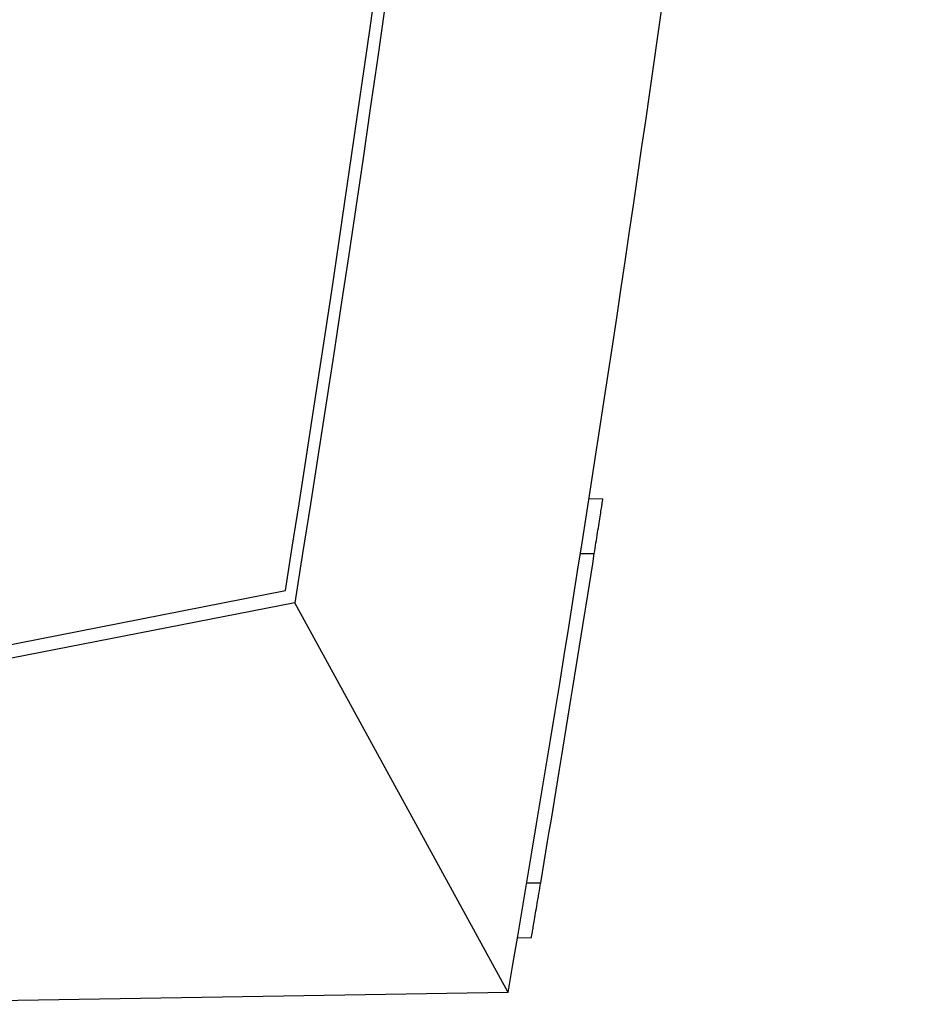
# Model space of a CAD drawing. Header units: millimetres. Extents: x -0.43 to 1.28, y -0.94 to 1.34.
# Tile 22 of 177: x -0.2352 to -0.1692, y -0.1693 to -0.0976. Entities that reach past the tile are written whole.
import ezdxf

# ---------------------------------------------------------------- set-up
doc = ezdxf.new("R2010")
doc.units = ezdxf.units.MM

msp = doc.modelspace()

# ---------------------------------------------------------------- linework, layer by layer
at = {"color": 7, "linetype": 'Continuous', "lineweight": 25}
for p, q in [((-0.193669, -0.132467), (-0.19266, -0.132486)), ((-0.194299, -0.136485), (-0.193287, -0.136485)), ((-0.252347, -0.146362), (-0.215805, -0.139189)), ((-0.215121, -0.140074), (-0.251347, -0.147155)), ((-0.199564, -0.16848), (-0.215121, -0.140074)), ((-0.198206, -0.160481), (-0.197192, -0.160482)), ((-0.198884, -0.164499), (-0.197867, -0.164482)), ((-0.199564, -0.16848), (-0.251365, -0.169344))]:
    msp.add_line(p, q, dxfattribs=at)
msp.add_arc((-2.565144, 0.235308), 2.379, 350.942959, 0.816507, dxfattribs=at)
for points in [[(-0.199564, -0.16848), (-0.18459, -0.081169), (-0.174477, 0.006745), (-0.169235, 0.095176)], [(-0.189491, 0.091529), (-0.194252, 0.013887), (-0.20279, -0.063269), (-0.215121, -0.140074)], [(-0.197192, -0.160482), (-0.19585, -0.15249), (-0.194548, -0.144491), (-0.193287, -0.136485)]]:
    msp.add_open_spline(points, degree=3, dxfattribs=at)
for points in [[(-0.193287, -0.136485), (-0.193245, -0.136223), (-0.193205, -0.135965), (-0.193125, -0.135457), (-0.193085, -0.135204), (-0.193009, -0.134721), (-0.192973, -0.134492), (-0.192905, -0.134058), (-0.192873, -0.133852), (-0.192815, -0.133482), (-0.192789, -0.133315), (-0.192743, -0.133022), (-0.192724, -0.132896), (-0.192692, -0.132694), (-0.19268, -0.132617), (-0.192664, -0.132512), (-0.19266, -0.132486), (-0.19266, -0.132486)], [(-0.197867, -0.164482), (-0.197867, -0.164482), (-0.197863, -0.164455), (-0.197845, -0.164352), (-0.197832, -0.164275), (-0.197798, -0.164072), (-0.197777, -0.163948), (-0.197727, -0.163656), (-0.197699, -0.163486), (-0.197636, -0.163117), (-0.197602, -0.162915), (-0.197528, -0.162477), (-0.197489, -0.162246), (-0.197408, -0.161768), (-0.197366, -0.161516), (-0.19728, -0.161004), (-0.197236, -0.160744), (-0.197192, -0.160482)]]:
    msp.add_open_spline(points, degree=3, knots=[0, 0, 0, 0, 0.125, 0.125, 0.25, 0.25, 0.375, 0.375, 0.5, 0.5, 0.625, 0.625, 0.75, 0.75, 0.875, 0.875, 1, 1, 1, 1], dxfattribs=at)

doc.saveas('drawing.dxf')
